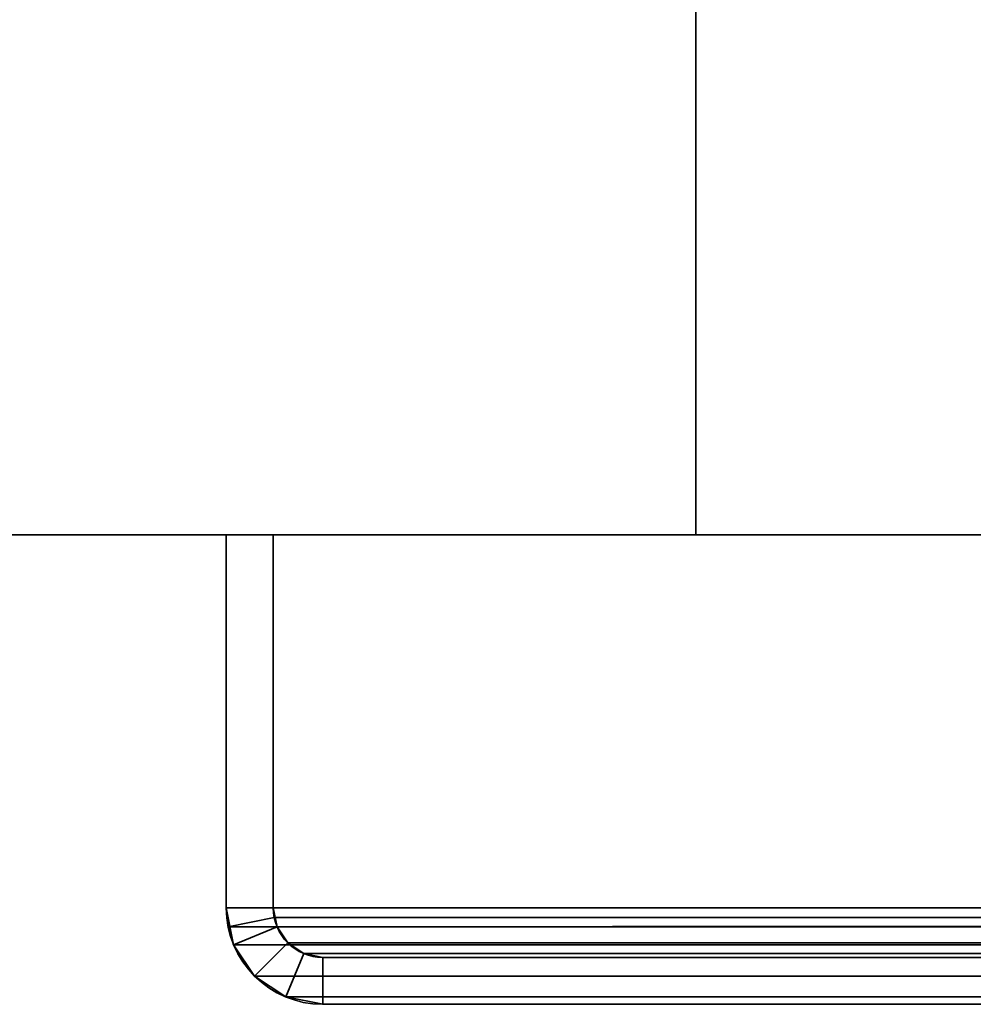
# Model space of a CAD drawing. Header units: millimetres. Extents: x -603 to 3703, y -115 to 193.
# Tile 3 of 256: x -475 to -444, y -33 to -2. Entities that reach past the tile are written whole.
import ezdxf

# ---------------------------------------------------------------- set-up
doc = ezdxf.new("R2010")
doc.units = ezdxf.units.MM
doc.layers.add('151', color=7, linetype='Continuous', true_color=0xffffff)

# ---------------------------------------------------------------- blocks, each defined once
blk = doc.blocks.new('UG_SURFACE_001')
at = {"layer": '151', "color": 252, "linetype": 'Continuous', "lineweight": 35}
for points in [[(-603, -18, -8.75), (-603, 174.4, -8.75), (-453, 174.4, -8.75), (-453, -18, -8.75)], [(603, -18, 2212.25), (603, 174.4, 2212.25), (-603, 174.4, 2212.25), (-603, -18, 2212.25)], [(-453, -18, -8.75), (-453, 174.4, -8.75), (-453, 174.4, 2062.25), (-453, -18, 2062.25)], [(-453, -18, 2062.25), (-453, 174.4, 2062.25), (453, 174.4, 2062.25), (453, -18, 2062.25)], [(603, -18, 2212.25), (-603, -18, 2212.25), (-453, -18, 2062.25), (453, -18, 2062.25)], [(-603, -18, 2212.25), (-603, -18, -8.75), (-453, -18, -8.75), (-453, -18, 2062.25)]]:
    blk.add_3dface(points, dxfattribs=at)
blk = doc.blocks.new('UG_SURFACE_004')
at = {"layer": '151', "color": 252, "linetype": 'Continuous', "lineweight": 35}
for points in [[(-468, -18, 2077.25), (-468, -18, -8.75), (-468, -29.92, -8.75), (-468, -29.92, 2077.25)], [(-468, -18, 2077.25), (-466.5, -18, 2075.75), (-466.5, -18, -8.75), (-468, -18, -8.75)], [(-466.5, -29.92, 2075.75), (-466.5, -18, 2075.75), (-468, -18, 2077.25), (-468, -29.92, 2077.25)], [(-468, -29.92, -8.75), (-468, -18, -8.75), (-466.5, -18, -8.75), (-466.5, -29.92, -8.75)], [(-466.5, -18, 2075.75), (-466.5, -29.92, 2075.75), (-466.5, -29.92, -8.75), (-466.5, -18, -8.75)], [(-468, -29.92, -8.75), (-467.766, -31.099, -8.75), (-467.766, -31.099, 2077.016)], [(-467.766, -31.099, 2077.016), (-467.941, -30.521, 2077.191), (-468, -29.92, -8.75)], [(-467.941, -30.521, 2077.191), (-468, -29.92, 2077.25), (-468, -29.92, -8.75)], [(-468, -29.92, 2077.25), (-467.941, -30.521, 2077.191), (-466.47, -30.228, 2075.72), (-466.5, -29.92, 2075.75)], [(-466.5, -29.92, -8.75), (-466.38, -30.525, -8.75), (-467.766, -31.099, -8.75), (-468, -29.92, -8.75)], [(-466.5, -29.92, -8.75), (-466.47, -30.228, 2075.72), (-466.38, -30.525, 2075.63)], [(-466.5, -29.92, -8.75), (-466.5, -29.92, 2075.75), (-466.47, -30.228, 2075.72)], [(-466.38, -30.525, 2075.63), (-466.38, -30.525, -8.75), (-466.5, -29.92, -8.75)], [(-467.941, -30.521, 2077.191), (-467.766, -31.099, 2077.016), (-466.38, -30.525, 2075.63), (-466.47, -30.228, 2075.72)], [(-467.766, -31.099, 2077.016), (-467.098, -32.098, 2076.348), (-466.037, -31.037, 2075.287), (-466.38, -30.525, 2075.63)], [(-466.38, -30.525, -8.75), (-466.037, -31.037, -8.75), (-467.098, -32.098, -8.75), (-467.766, -31.099, -8.75)], [(-466.037, -31.037, 2075.287), (-466.037, -31.037, -8.75), (-466.38, -30.525, -8.75), (-466.38, -30.525, 2075.63)], [(-467.766, -31.099, 2077.016), (-467.766, -31.099, -8.75), (-467.098, -32.098, -8.75), (-467.098, -32.098, 2076.348)], [(-465.525, -31.38, 2074.775), (-466.037, -31.037, 2075.287), (-467.098, -32.098, 2076.348), (-466.099, -32.766, 2075.349)], [(-466.099, -32.766, -8.75), (-467.098, -32.098, -8.75), (-466.037, -31.037, -8.75), (-465.525, -31.38, -8.75)], [(-465.525, -31.38, 2074.775), (-465.525, -31.38, -8.75), (-466.037, -31.037, -8.75), (-466.037, -31.037, 2075.287)], [(-464.92, -31.5, 2074.17), (-465.525, -31.38, 2074.775), (-466.099, -32.766, 2075.349), (-464.92, -33, 2074.17)], [(-464.92, -33, -8.75), (-466.099, -32.766, -8.75), (-465.525, -31.38, -8.75), (-464.92, -31.5, -8.75)], [(-464.92, -31.5, 2074.17), (-464.92, -31.5, -8.75), (-465.525, -31.38, -8.75), (-465.525, -31.38, 2074.775)], [(-464.92, -31.5, 2074.17), (-416.08, -31.5, 2025.33), (-416.08, -31.5, -8.75), (-464.92, -31.5, -8.75)], [(-464.92, -33, 2074.17), (-416.08, -33, 2025.33), (-416.08, -31.5, 2025.33), (-464.92, -31.5, 2074.17)], [(-464.92, -31.5, -8.75), (-416.08, -31.5, -8.75), (-416.08, -33, -8.75), (-464.92, -33, -8.75)], [(-467.098, -32.098, 2076.348), (-467.098, -32.098, -8.75), (-466.099, -32.766, -8.75), (-466.099, -32.766, 2075.349)], [(-466.099, -32.766, 2075.349), (-466.099, -32.766, -8.75), (-464.92, -33, -8.75), (-464.92, -33, 2074.17)], [(-464.92, -33, 2074.17), (-464.92, -33, -8.75), (-416.08, -33, -8.75), (-416.08, -33, 2025.33)]]:
    blk.add_3dface(points, dxfattribs=at)
blk = doc.blocks.new('UG_SURFACE_009')
at = {"layer": '151', "color": 252, "linetype": 'Continuous', "lineweight": 35}
for points in [[(-468, -18, 2077.25), (468, -18, 2077.25), (466.5, -18, 2075.75), (-466.5, -18, 2075.75)], [(-468, -18, 2077.25), (-468, -29.92, 2077.25), (468, -29.92, 2077.25), (468, -18, 2077.25)], [(-468, -29.92, 2077.25), (-468, -18, 2077.25), (-466.5, -18, 2075.75), (-466.5, -29.92, 2075.75)], [(-466.5, -18, 2075.75), (466.5, -18, 2075.75), (466.5, -29.92, 2075.75), (-466.5, -29.92, 2075.75)], [(468, -29.92, 2077.25), (-468, -29.92, 2077.25), (-467.941, -30.521, 2077.191)], [(-466.5, -29.92, 2075.75), (-466.47, -30.228, 2075.72), (-467.941, -30.521, 2077.191), (-468, -29.92, 2077.25)], [(467.941, -30.521, 2077.191), (468, -29.92, 2077.25), (-467.941, -30.521, 2077.191)], [(-466.5, -29.92, 2075.75), (466.5, -29.92, 2075.75), (466.47, -30.228, 2075.72)], [(-466.47, -30.228, 2075.72), (-466.5, -29.92, 2075.75), (466.47, -30.228, 2075.72)], [(-466.47, -30.228, 2075.72), (-466.38, -30.525, 2075.63), (-467.766, -31.099, 2077.016), (-467.941, -30.521, 2077.191)], [(466.47, -30.228, 2075.72), (466.38, -30.525, 2075.63), (-466.38, -30.525, 2075.63), (-466.47, -30.228, 2075.72)], [(-467.941, -30.521, 2077.191), (-467.766, -31.099, 2077.016), (467.766, -31.099, 2077.016), (467.941, -30.521, 2077.191)], [(-466.38, -30.525, 2075.63), (-466.037, -31.037, 2075.287), (-467.098, -32.098, 2076.348), (-467.766, -31.099, 2077.016)], [(466.037, -31.037, 2075.287), (-466.037, -31.037, 2075.287), (-466.38, -30.525, 2075.63), (466.38, -30.525, 2075.63)], [(467.766, -31.099, 2077.016), (-467.766, -31.099, 2077.016), (-467.098, -32.098, 2076.348), (467.098, -32.098, 2076.348)], [(-466.099, -32.766, 2075.349), (-467.098, -32.098, 2076.348), (-466.037, -31.037, 2075.287), (-465.525, -31.38, 2074.775)], [(465.525, -31.38, 2074.775), (-465.525, -31.38, 2074.775), (-466.037, -31.037, 2075.287), (466.037, -31.037, 2075.287)], [(-464.92, -33, 2074.17), (-466.099, -32.766, 2075.349), (-465.525, -31.38, 2074.775), (-464.92, -31.5, 2074.17)], [(464.92, -31.5, 2074.17), (-464.92, -31.5, 2074.17), (-465.525, -31.38, 2074.775), (465.525, -31.38, 2074.775)], [(-464.92, -31.5, 2074.17), (464.92, -31.5, 2074.17), (416.08, -31.5, 2025.33), (-416.08, -31.5, 2025.33)], [(-464.92, -31.5, 2074.17), (-416.08, -31.5, 2025.33), (-416.08, -33, 2025.33), (-464.92, -33, 2074.17)], [(467.098, -32.098, 2076.348), (-467.098, -32.098, 2076.348), (-466.099, -32.766, 2075.349), (466.099, -32.766, 2075.349)], [(466.099, -32.766, 2075.349), (-466.099, -32.766, 2075.349), (-464.92, -33, 2074.17), (464.92, -33, 2074.17)], [(-464.92, -33, 2074.17), (-416.08, -33, 2025.33), (416.08, -33, 2025.33), (464.92, -33, 2074.17)]]:
    blk.add_3dface(points, dxfattribs=at)

msp = doc.modelspace()

# ---------------------------------------------------------------- linework, layer by layer
at = {"layer": '151', "linetype": 'Continuous', "lineweight": -3}
for p, q in [((-453, 174.4, 2062.25), (-453, -18, 2062.25)), ((-453, 174.4, -8.75), (-453, -18, -8.75)), ((-603, -18, -8.75), (-453, -18, -8.75)), ((603, -18, 2212.25), (-603, -18, 2212.25)), ((-468, -29.92, -8.75), (-468, -18, -8.75)), ((-468, -18, 2077.25), (-466.5, -18, 2075.75)), ((-468, -18, 2077.25), (-466.5, -18, 2075.75)), ((-468, -18, 2077.25), (-468, -29.92, 2077.25)), ((468, -18, 2077.25), (-468, -18, 2077.25)), ((-468, -18, 2077.25), (-468, -29.92, 2077.25)), ((-468, -18, -8.75), (-466.5, -18, -8.75)), ((-468, -18, 2077.25), (-468, -18, -8.75)), ((-466.5, -29.92, -8.75), (-466.5, -18, -8.75)), ((-466.5, -18, 2075.75), (-466.5, -29.92, 2075.75)), ((-466.5, -18, 2075.75), (-466.5, -18, -8.75)), ((-466.5, -18, 2075.75), (-466.5, -29.92, 2075.75)), ((466.5, -18, 2075.75), (-466.5, -18, 2075.75)), ((-453, -18, -8.75), (-453, -18, 2062.25)), ((-453, -18, 2062.25), (453, -18, 2062.25)), ((468, -29.92, 2077.25), (-468, -29.92, 2077.25)), ((-468, -29.92, 2077.25), (-468, -29.92, -8.75)), ((-466.5, -29.92, 2075.75), (-466.5, -29.92, -8.75)), ((466.5, -29.92, 2075.75), (-466.5, -29.92, 2075.75)), ((464.92, -31.5, 2074.17), (-464.92, -31.5, 2074.17)), ((-416.08, -31.5, -8.75), (-464.92, -31.5, -8.75)), ((-464.92, -31.5, 2074.17), (-416.08, -31.5, 2025.33)), ((-464.92, -31.5, 2074.17), (-416.08, -31.5, 2025.33)), ((-464.92, -31.5, 2074.17), (-464.92, -31.5, -8.75)), ((-464.92, -33, 2074.17), (-416.08, -33, 2025.33)), ((464.92, -33, 2074.17), (-464.92, -33, 2074.17)), ((-464.92, -33, 2074.17), (-416.08, -33, 2025.33)), ((-464.92, -33, 2074.17), (-464.92, -33, -8.75)), ((-416.08, -33, -8.75), (-464.92, -33, -8.75))]:
    msp.add_line(p, q, dxfattribs=at)
at = {"layer": '151', "linetype": 'Continuous', "lineweight": -3, "extrusion": (0, 0, -1)}
for radius in [3.08, 1.58]:
    msp.add_arc((464.92, -29.92, 8.75), radius, 270, 0, dxfattribs=at)
at = {"layer": '151', "linetype": 'Continuous', "lineweight": -3, "extrusion": (0.707107, 6.12323e-17, 0.707107)}
for major_axis in [(-3.08, 0, 3.08), (-3.08, 0, 3.08), (-1.58, 0, 1.58), (-1.58, 0, 1.58)]:
    msp.add_ellipse((-464.92, -29.92, 2074.17), major_axis=major_axis, ratio=0.707107, start_param=0, end_param=1.570796, dxfattribs=at)

# ---------------------------------------------------------------- block references
at = {"layer": '151', "linetype": 'Continuous', "lineweight": -3}
for name in ['UG_SURFACE_001', 'UG_SURFACE_004', 'UG_SURFACE_009']:
    msp.add_blockref(name, (0, 0), dxfattribs=at)

doc.saveas('drawing.dxf')
